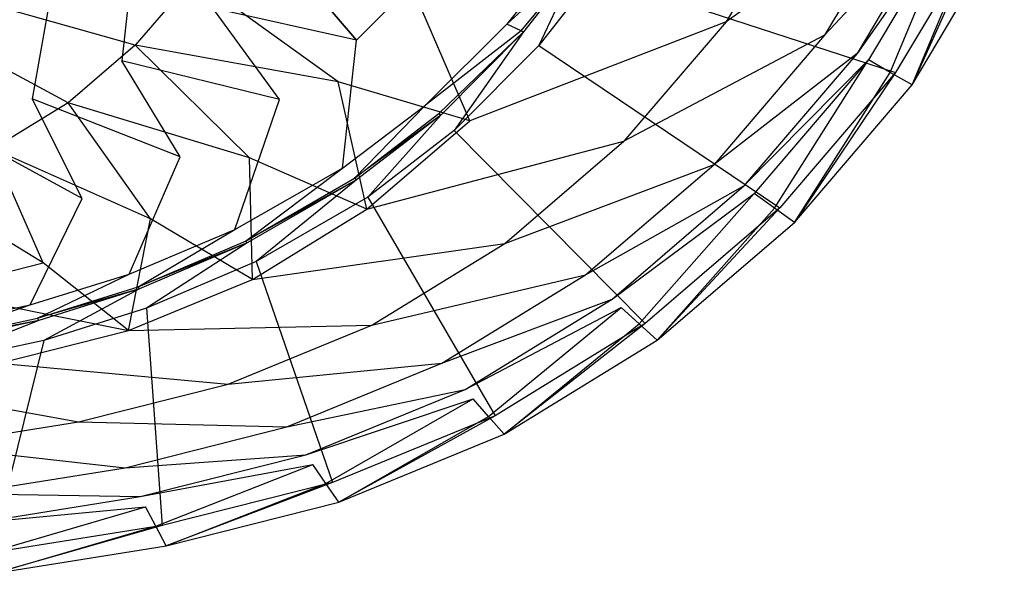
# Model space of a CAD drawing. Extents: x 0 to 0.54, y -0.45 to 0.
# Tile 31 of 38: x 0.356 to 0.519, y -0.443 to -0.351. Entities that reach past the tile are written whole.
import ezdxf

# ---------------------------------------------------------------- set-up
doc = ezdxf.new("R2010")
doc.units = 0
doc.layers.add('L3_WT_416055_0___REPLACEMTFOREM', color=7, linetype='CONTINUOUS')

msp = doc.modelspace()

# ---------------------------------------------------------------- linework, layer by layer
at = {"layer": 'L3_WT_416055_0___REPLACEMTFOREM', "color": 8}
for points, invisible_edges in [([(0.445321, -0.350943, 0.070747), (0.486467, -0.329326, 0.104226), (0.473199, -0.351611, 0.104226), (0.445321, -0.350943, 0.070747)], 13), ([(0.503868, -0.32978, 0.137705), (0.473199, -0.351611, 0.104226), (0.486467, -0.329326, 0.104226), (0.503868, -0.32978, 0.137705)], 14), ([(0.473199, -0.351611, 0.104226), (0.503868, -0.32978, 0.137705), (0.489533, -0.353856, 0.137705), (0.473199, -0.351611, 0.104226)], 13), ([(0.509597, -0.332231, 0.146178), (0.489533, -0.353856, 0.137705), (0.503868, -0.32978, 0.137705), (0.509597, -0.332231, 0.146178)], 14), ([(0.372973, -0.358076, 0.084247), (0.375892, -0.332567, 0.070497), (0.362357, -0.340373, 0.070497), (0.372973, -0.358076, 0.084247)], 13), ([(0.375892, -0.332567, 0.070497), (0.372973, -0.358076, 0.084247), (0.388065, -0.349373, 0.084247), (0.375892, -0.332567, 0.070497)], 14), ([(0.489533, -0.353856, 0.137705), (0.509597, -0.332231, 0.146178), (0.494911, -0.356897, 0.146178), (0.489533, -0.353856, 0.137705)], 13), ([(0.511601, -0.333089, 0.149142), (0.494911, -0.356897, 0.146178), (0.509597, -0.332231, 0.146178), (0.511601, -0.333089, 0.149142)], 14), ([(0.494911, -0.356897, 0.146178), (0.511601, -0.333089, 0.149142), (0.496793, -0.357961, 0.149142), (0.494911, -0.356897, 0.146178)], 13), ([(0.511601, -0.333089, 0.149142), (0.500423, -0.360014, 0.149142), (0.496793, -0.357961, 0.149142), (0.511601, -0.333089, 0.149142)], 13), ([(0.500423, -0.360014, 0.149142), (0.511601, -0.333089, 0.149142), (0.515468, -0.334743, 0.149142), (0.500423, -0.360014, 0.149142)], 14), ([(0.451365, -0.343751, 0.166747), (0.501304, -0.360058, 0.166747), (0.516282, -0.334902, 0.166747), (0.451365, -0.343751, 0.166747)], 14), ([(0.515468, -0.334743, 0.149142), (0.504052, -0.362066, 0.149142), (0.500423, -0.360014, 0.149142), (0.515468, -0.334743, 0.149142)], 13), ([(0.504052, -0.362066, 0.166747), (0.516282, -0.334902, 0.166747), (0.501304, -0.360058, 0.166747), (0.504052, -0.362066, 0.166747)], 13), ([(0.504052, -0.362066, 0.149142), (0.515468, -0.334743, 0.149142), (0.519335, -0.336398, 0.149142), (0.504052, -0.362066, 0.149142)], 14), ([(0.516282, -0.334902, 0.166747), (0.504052, -0.362066, 0.166747), (0.519335, -0.336398, 0.166747), (0.516282, -0.334902, 0.166747)], 14), ([(0.519335, -0.336398, 0.149142), (0.504052, -0.362066, 0.152757), (0.504052, -0.362066, 0.149142), (0.519335, -0.336398, 0.149142)], 13), ([(0.504052, -0.362066, 0.152757), (0.519335, -0.336398, 0.149142), (0.519335, -0.336398, 0.152757), (0.504052, -0.362066, 0.152757)], 14), ([(0.519335, -0.336398, 0.163604), (0.504052, -0.362066, 0.166747), (0.504052, -0.362066, 0.163604), (0.519335, -0.336398, 0.163604)], 13), ([(0.504052, -0.362066, 0.166747), (0.519335, -0.336398, 0.163604), (0.519335, -0.336398, 0.166747), (0.504052, -0.362066, 0.166747)], 14), ([(0.519335, -0.336398, 0.152757), (0.504052, -0.362066, 0.163604), (0.504052, -0.362066, 0.152757), (0.519335, -0.336398, 0.152757)], 13), ([(0.504052, -0.362066, 0.163604), (0.519335, -0.336398, 0.152757), (0.519335, -0.336398, 0.163604), (0.504052, -0.362066, 0.163604)], 14), ([(0.358129, -0.364414, 0.084247), (0.362357, -0.340373, 0.070497), (0.349043, -0.346057, 0.070497), (0.358129, -0.364414, 0.084247)], 13), ([(0.362357, -0.340373, 0.070497), (0.358129, -0.364414, 0.084247), (0.372973, -0.358076, 0.084247), (0.362357, -0.340373, 0.070497)], 14), ([(0.388065, -0.349373, 0.084247), (0.411905, -0.3547, 0.111747), (0.399716, -0.340419, 0.084247), (0.388065, -0.349373, 0.084247)], 13), ([(0.424379, -0.342128, 0.111747), (0.399716, -0.340419, 0.084247), (0.411905, -0.3547, 0.111747), (0.424379, -0.342128, 0.111747)], 13), ([(0.445705, -0.340809, 0.139247), (0.424379, -0.342128, 0.111747), (0.436848, -0.352, 0.139247), (0.445705, -0.340809, 0.139247)], 14), ([(0.445705, -0.340809, 0.139247), (0.436848, -0.352, 0.139247), (0.44823, -0.341612, 0.162997), (0.445705, -0.340809, 0.139247)], 14), ([(0.424379, -0.342128, 0.111747), (0.411905, -0.3547, 0.111747), (0.436848, -0.352, 0.139247), (0.424379, -0.342128, 0.111747)], 14), ([(0.44823, -0.341612, 0.162997), (0.436848, -0.352, 0.139247), (0.439226, -0.353105, 0.162997), (0.44823, -0.341612, 0.162997)], 14), ([(0.439226, -0.353105, 0.162997), (0.448629, -0.341739, 0.166747), (0.44823, -0.341612, 0.162997), (0.439226, -0.353105, 0.162997)], 14), ([(0.448629, -0.341739, 0.166747), (0.439226, -0.353105, 0.162997), (0.439601, -0.353279, 0.166747), (0.448629, -0.341739, 0.166747)], 13), ([(0.44214, -0.355543, 0.166747), (0.448629, -0.341739, 0.166747), (0.439601, -0.353279, 0.166747), (0.44214, -0.355543, 0.166747)], 13), ([(0.448629, -0.341739, 0.166747), (0.44214, -0.355543, 0.166747), (0.451365, -0.343751, 0.166747), (0.448629, -0.341739, 0.166747)], 14), ([(0.375234, -0.355483, 0.038747), (0.352552, -0.349162, 0.033479), (0.362347, -0.344374, 0.033479), (0.375234, -0.355483, 0.038747)], 14), ([(0.384812, -0.34427, 0.038747), (0.375234, -0.355483, 0.038747), (0.362347, -0.344374, 0.033479), (0.384812, -0.34427, 0.038747)], 14), ([(0.384812, -0.34427, 0.038747), (0.408877, -0.361576, 0.054747), (0.375234, -0.355483, 0.038747), (0.384812, -0.34427, 0.038747)], 13), ([(0.408877, -0.361576, 0.054747), (0.384812, -0.34427, 0.038747), (0.421517, -0.346777, 0.054747), (0.408877, -0.361576, 0.054747)], 14), ([(0.501304, -0.360058, 0.166747), (0.451365, -0.343751, 0.166747), (0.44214, -0.355543, 0.166747), (0.501304, -0.360058, 0.166747)], 13), ([(0.349043, -0.346057, 0.070497), (0.34424, -0.368773, 0.084247), (0.358129, -0.364414, 0.084247), (0.349043, -0.346057, 0.070497)], 14), ([(0.421517, -0.346777, 0.054747), (0.430695, -0.368066, 0.070747), (0.408877, -0.361576, 0.054747), (0.421517, -0.346777, 0.054747)], 13), ([(0.430695, -0.368066, 0.070747), (0.421517, -0.346777, 0.054747), (0.445321, -0.350943, 0.070747), (0.430695, -0.368066, 0.070747)], 14), ([(0.364071, -0.365059, 0.038747), (0.341632, -0.352992, 0.033479), (0.352552, -0.349162, 0.033479), (0.364071, -0.365059, 0.038747)], 14), ([(0.375234, -0.355483, 0.038747), (0.364071, -0.365059, 0.038747), (0.352552, -0.349162, 0.033479), (0.375234, -0.355483, 0.038747)], 14), ([(0.372973, -0.358076, 0.084247), (0.399159, -0.364496, 0.111747), (0.388065, -0.349373, 0.084247), (0.372973, -0.358076, 0.084247)], 13), ([(0.411905, -0.3547, 0.111747), (0.388065, -0.349373, 0.084247), (0.399159, -0.364496, 0.111747), (0.411905, -0.3547, 0.111747)], 14), ([(0.473199, -0.351611, 0.104226), (0.430695, -0.368066, 0.070747), (0.445321, -0.350943, 0.070747), (0.473199, -0.351611, 0.104226)], 14), ([(0.423366, -0.365433, 0.139247), (0.436848, -0.352, 0.139247), (0.411905, -0.3547, 0.111747), (0.423366, -0.365433, 0.139247)], 14), ([(0.439226, -0.353105, 0.162997), (0.436848, -0.352, 0.139247), (0.423366, -0.365433, 0.139247), (0.439226, -0.353105, 0.162997)], 14), ([(0.430695, -0.368066, 0.070747), (0.473199, -0.351611, 0.104226), (0.456247, -0.371457, 0.104226), (0.430695, -0.368066, 0.070747)], 13), ([(0.489533, -0.353856, 0.137705), (0.456247, -0.371457, 0.104226), (0.473199, -0.351611, 0.104226), (0.489533, -0.353856, 0.137705)], 14), ([(0.364071, -0.365059, 0.038747), (0.351628, -0.372718, 0.038747), (0.341632, -0.352992, 0.033479), (0.364071, -0.365059, 0.038747)], 14), ([(0.439226, -0.353105, 0.162997), (0.423366, -0.365433, 0.139247), (0.425552, -0.366865, 0.162997), (0.439226, -0.353105, 0.162997)], 14), ([(0.425552, -0.366865, 0.162997), (0.439601, -0.353279, 0.166747), (0.439226, -0.353105, 0.162997), (0.425552, -0.366865, 0.162997)], 14), ([(0.439601, -0.353279, 0.166747), (0.425552, -0.366865, 0.162997), (0.425897, -0.367092, 0.166747), (0.439601, -0.353279, 0.166747)], 13), ([(0.428125, -0.369668, 0.166747), (0.439601, -0.353279, 0.166747), (0.425897, -0.367092, 0.166747), (0.428125, -0.369668, 0.166747)], 13), ([(0.439601, -0.353279, 0.166747), (0.428125, -0.369668, 0.166747), (0.44214, -0.355543, 0.166747), (0.439601, -0.353279, 0.166747)], 14), ([(0.456247, -0.371457, 0.104226), (0.489533, -0.353856, 0.137705), (0.471218, -0.375298, 0.137705), (0.456247, -0.371457, 0.104226)], 13), ([(0.494911, -0.356897, 0.146178), (0.471218, -0.375298, 0.137705), (0.489533, -0.353856, 0.137705), (0.494911, -0.356897, 0.146178)], 14), ([(0.375234, -0.355483, 0.038747), (0.394145, -0.374213, 0.054747), (0.364071, -0.365059, 0.038747), (0.375234, -0.355483, 0.038747)], 13), ([(0.394145, -0.374213, 0.054747), (0.375234, -0.355483, 0.038747), (0.408877, -0.361576, 0.054747), (0.394145, -0.374213, 0.054747)], 14), ([(0.40959, -0.375899, 0.139247), (0.411905, -0.3547, 0.111747), (0.399159, -0.364496, 0.111747), (0.40959, -0.375899, 0.139247)], 14), ([(0.40959, -0.375899, 0.139247), (0.423366, -0.365433, 0.139247), (0.411905, -0.3547, 0.111747), (0.40959, -0.375899, 0.139247)], 14), ([(0.482138, -0.382497, 0.166747), (0.44214, -0.355543, 0.166747), (0.428125, -0.369668, 0.166747), (0.482138, -0.382497, 0.166747)], 13), ([(0.44214, -0.355543, 0.166747), (0.482138, -0.382497, 0.166747), (0.501304, -0.360058, 0.166747), (0.44214, -0.355543, 0.166747)], 14), ([(0.471218, -0.375298, 0.137705), (0.494911, -0.356897, 0.146178), (0.476148, -0.378864, 0.146178), (0.471218, -0.375298, 0.137705)], 13), ([(0.496793, -0.357961, 0.149142), (0.476148, -0.378864, 0.146178), (0.494911, -0.356897, 0.146178), (0.496793, -0.357961, 0.149142)], 14), ([(0.358129, -0.364414, 0.084247), (0.382649, -0.374017, 0.111747), (0.372973, -0.358076, 0.084247), (0.358129, -0.364414, 0.084247)], 13), ([(0.399159, -0.364496, 0.111747), (0.372973, -0.358076, 0.084247), (0.382649, -0.374017, 0.111747), (0.399159, -0.364496, 0.111747)], 14), ([(0.476148, -0.378864, 0.146178), (0.496793, -0.357961, 0.149142), (0.477872, -0.380112, 0.149142), (0.476148, -0.378864, 0.146178)], 13), ([(0.496793, -0.357961, 0.149142), (0.481199, -0.382519, 0.149142), (0.477872, -0.380112, 0.149142), (0.496793, -0.357961, 0.149142)], 13), ([(0.481199, -0.382519, 0.149142), (0.496793, -0.357961, 0.149142), (0.500423, -0.360014, 0.149142), (0.481199, -0.382519, 0.149142)], 14), ([(0.500423, -0.360014, 0.149142), (0.484526, -0.384926, 0.149142), (0.481199, -0.382519, 0.149142), (0.500423, -0.360014, 0.149142)], 13), ([(0.484526, -0.384926, 0.166747), (0.501304, -0.360058, 0.166747), (0.482138, -0.382497, 0.166747), (0.484526, -0.384926, 0.166747)], 13), ([(0.484526, -0.384926, 0.149142), (0.500423, -0.360014, 0.149142), (0.504052, -0.362066, 0.149142), (0.484526, -0.384926, 0.149142)], 14), ([(0.501304, -0.360058, 0.166747), (0.484526, -0.384926, 0.166747), (0.504052, -0.362066, 0.166747), (0.501304, -0.360058, 0.166747)], 14), ([(0.408877, -0.361576, 0.054747), (0.413649, -0.382689, 0.070747), (0.394145, -0.374213, 0.054747), (0.408877, -0.361576, 0.054747)], 13), ([(0.413649, -0.382689, 0.070747), (0.408877, -0.361576, 0.054747), (0.430695, -0.368066, 0.070747), (0.413649, -0.382689, 0.070747)], 14), ([(0.504052, -0.362066, 0.149142), (0.484526, -0.384926, 0.152757), (0.484526, -0.384926, 0.149142), (0.504052, -0.362066, 0.149142)], 13), ([(0.484526, -0.384926, 0.152757), (0.504052, -0.362066, 0.149142), (0.504052, -0.362066, 0.152757), (0.484526, -0.384926, 0.152757)], 14), ([(0.504052, -0.362066, 0.163604), (0.484526, -0.384926, 0.166747), (0.484526, -0.384926, 0.163604), (0.504052, -0.362066, 0.163604)], 13), ([(0.484526, -0.384926, 0.166747), (0.504052, -0.362066, 0.163604), (0.504052, -0.362066, 0.166747), (0.484526, -0.384926, 0.166747)], 14), ([(0.504052, -0.362066, 0.152757), (0.484526, -0.384926, 0.163604), (0.484526, -0.384926, 0.152757), (0.504052, -0.362066, 0.152757)], 13), ([(0.484526, -0.384926, 0.163604), (0.504052, -0.362066, 0.152757), (0.504052, -0.362066, 0.163604), (0.484526, -0.384926, 0.163604)], 14), ([(0.34424, -0.368773, 0.084247), (0.36641, -0.38095, 0.111747), (0.358129, -0.364414, 0.084247), (0.34424, -0.368773, 0.084247)], 13), ([(0.364071, -0.365059, 0.038747), (0.377724, -0.38432, 0.054747), (0.351628, -0.372718, 0.038747), (0.364071, -0.365059, 0.038747)], 13), ([(0.382649, -0.374017, 0.111747), (0.358129, -0.364414, 0.084247), (0.36641, -0.38095, 0.111747), (0.382649, -0.374017, 0.111747)], 14), ([(0.377724, -0.38432, 0.054747), (0.364071, -0.365059, 0.038747), (0.394145, -0.374213, 0.054747), (0.377724, -0.38432, 0.054747)], 14), ([(0.391747, -0.386072, 0.139247), (0.399159, -0.364496, 0.111747), (0.382649, -0.374017, 0.111747), (0.391747, -0.386072, 0.139247)], 14), ([(0.391747, -0.386072, 0.139247), (0.40959, -0.375899, 0.139247), (0.399159, -0.364496, 0.111747), (0.391747, -0.386072, 0.139247)], 14), ([(0.411579, -0.377587, 0.162997), (0.423366, -0.365433, 0.139247), (0.40959, -0.375899, 0.139247), (0.411579, -0.377587, 0.162997)], 14), ([(0.411579, -0.377587, 0.162997), (0.425552, -0.366865, 0.162997), (0.423366, -0.365433, 0.139247), (0.411579, -0.377587, 0.162997)], 14), ([(0.411579, -0.377587, 0.162997), (0.425897, -0.367092, 0.166747), (0.425552, -0.366865, 0.162997), (0.411579, -0.377587, 0.162997)], 13), ([(0.425897, -0.367092, 0.166747), (0.411579, -0.377587, 0.162997), (0.411894, -0.377854, 0.166747), (0.425897, -0.367092, 0.166747)], 14), ([(0.413764, -0.380705, 0.166747), (0.425897, -0.367092, 0.166747), (0.411894, -0.377854, 0.166747), (0.413764, -0.380705, 0.166747)], 13), ([(0.425897, -0.367092, 0.166747), (0.413764, -0.380705, 0.166747), (0.428125, -0.369668, 0.166747), (0.425897, -0.367092, 0.166747)], 14), ([(0.36641, -0.38095, 0.111747), (0.34424, -0.368773, 0.084247), (0.351216, -0.385719, 0.111747), (0.36641, -0.38095, 0.111747)], 14), ([(0.456247, -0.371457, 0.104226), (0.413649, -0.382689, 0.070747), (0.430695, -0.368066, 0.070747), (0.456247, -0.371457, 0.104226)], 13), ([(0.459784, -0.401673, 0.166747), (0.428125, -0.369668, 0.166747), (0.413764, -0.380705, 0.166747), (0.459784, -0.401673, 0.166747)], 13), ([(0.428125, -0.369668, 0.166747), (0.459784, -0.401673, 0.166747), (0.482138, -0.382497, 0.166747), (0.428125, -0.369668, 0.166747)], 14), ([(0.413649, -0.382689, 0.070747), (0.456247, -0.371457, 0.104226), (0.43649, -0.388405, 0.104226), (0.413649, -0.382689, 0.070747)], 14), ([(0.471218, -0.375298, 0.137705), (0.43649, -0.388405, 0.104226), (0.456247, -0.371457, 0.104226), (0.471218, -0.375298, 0.137705)], 13), ([(0.351628, -0.372718, 0.038747), (0.359958, -0.391612, 0.054747), (0.338166, -0.378243, 0.038747), (0.351628, -0.372718, 0.038747)], 13), ([(0.359958, -0.391612, 0.054747), (0.351628, -0.372718, 0.038747), (0.377724, -0.38432, 0.054747), (0.359958, -0.391612, 0.054747)], 14), ([(0.374197, -0.393479, 0.139247), (0.382649, -0.374017, 0.111747), (0.36641, -0.38095, 0.111747), (0.374197, -0.393479, 0.139247)], 14), ([(0.374197, -0.393479, 0.139247), (0.391747, -0.386072, 0.139247), (0.382649, -0.374017, 0.111747), (0.374197, -0.393479, 0.139247)], 14), ([(0.394145, -0.374213, 0.054747), (0.394648, -0.394384, 0.070747), (0.377724, -0.38432, 0.054747), (0.394145, -0.374213, 0.054747)], 13), ([(0.394648, -0.394384, 0.070747), (0.394145, -0.374213, 0.054747), (0.413649, -0.382689, 0.070747), (0.394648, -0.394384, 0.070747)], 14), ([(0.43649, -0.388405, 0.104226), (0.471218, -0.375298, 0.137705), (0.449874, -0.393608, 0.137705), (0.43649, -0.388405, 0.104226)], 14), ([(0.476148, -0.378864, 0.146178), (0.449874, -0.393608, 0.137705), (0.471218, -0.375298, 0.137705), (0.476148, -0.378864, 0.146178)], 13), ([(0.393483, -0.388008, 0.162997), (0.40959, -0.375899, 0.139247), (0.391747, -0.386072, 0.139247), (0.393483, -0.388008, 0.162997)], 14), ([(0.393483, -0.388008, 0.162997), (0.411579, -0.377587, 0.162997), (0.40959, -0.375899, 0.139247), (0.393483, -0.388008, 0.162997)], 14), ([(0.341448, -0.396293, 0.054747), (0.338166, -0.378243, 0.038747), (0.359958, -0.391612, 0.054747), (0.341448, -0.396293, 0.054747)], 14), ([(0.393483, -0.388008, 0.162997), (0.411894, -0.377854, 0.166747), (0.411579, -0.377587, 0.162997), (0.393483, -0.388008, 0.162997)], 13), ([(0.411894, -0.377854, 0.166747), (0.393483, -0.388008, 0.162997), (0.393757, -0.388313, 0.166747), (0.411894, -0.377854, 0.166747)], 14), ([(0.395258, -0.391377, 0.166747), (0.411894, -0.377854, 0.166747), (0.393757, -0.388313, 0.166747), (0.395258, -0.391377, 0.166747)], 13), ([(0.411894, -0.377854, 0.166747), (0.395258, -0.391377, 0.166747), (0.413764, -0.380705, 0.166747), (0.411894, -0.377854, 0.166747)], 14), ([(0.449874, -0.393608, 0.137705), (0.476148, -0.378864, 0.146178), (0.45428, -0.397623, 0.146178), (0.449874, -0.393608, 0.137705)], 14), ([(0.477872, -0.380112, 0.149142), (0.45428, -0.397623, 0.146178), (0.476148, -0.378864, 0.146178), (0.477872, -0.380112, 0.149142)], 13), ([(0.45428, -0.397623, 0.146178), (0.477872, -0.380112, 0.149142), (0.455822, -0.399027, 0.149142), (0.45428, -0.397623, 0.146178)], 14), ([(0.477872, -0.380112, 0.149142), (0.458796, -0.401737, 0.149142), (0.455822, -0.399027, 0.149142), (0.477872, -0.380112, 0.149142)], 13), ([(0.458796, -0.401737, 0.149142), (0.477872, -0.380112, 0.149142), (0.481199, -0.382519, 0.149142), (0.458796, -0.401737, 0.149142)], 14), ([(0.357775, -0.398574, 0.139247), (0.36641, -0.38095, 0.111747), (0.351216, -0.385719, 0.111747), (0.357775, -0.398574, 0.139247)], 14), ([(0.357775, -0.398574, 0.139247), (0.374197, -0.393479, 0.139247), (0.36641, -0.38095, 0.111747), (0.357775, -0.398574, 0.139247)], 14), ([(0.434878, -0.417003, 0.166747), (0.413764, -0.380705, 0.166747), (0.395258, -0.391377, 0.166747), (0.434878, -0.417003, 0.166747)], 13), ([(0.413764, -0.380705, 0.166747), (0.434878, -0.417003, 0.166747), (0.459784, -0.401673, 0.166747), (0.413764, -0.380705, 0.166747)], 14), ([(0.43649, -0.388405, 0.104226), (0.394648, -0.394384, 0.070747), (0.413649, -0.382689, 0.070747), (0.43649, -0.388405, 0.104226)], 13), ([(0.481199, -0.382519, 0.149142), (0.46177, -0.404447, 0.149142), (0.458796, -0.401737, 0.149142), (0.481199, -0.382519, 0.149142)], 13), ([(0.46177, -0.404447, 0.166747), (0.482138, -0.382497, 0.166747), (0.459784, -0.401673, 0.166747), (0.46177, -0.404447, 0.166747)], 13), ([(0.482138, -0.382497, 0.166747), (0.46177, -0.404447, 0.166747), (0.484526, -0.384926, 0.166747), (0.482138, -0.382497, 0.166747)], 14), ([(0.46177, -0.404447, 0.149142), (0.481199, -0.382519, 0.149142), (0.484526, -0.384926, 0.149142), (0.46177, -0.404447, 0.149142)], 14), ([(0.377724, -0.38432, 0.054747), (0.374091, -0.402821, 0.070747), (0.359958, -0.391612, 0.054747), (0.377724, -0.38432, 0.054747)], 13), ([(0.374091, -0.402821, 0.070747), (0.377724, -0.38432, 0.054747), (0.394648, -0.394384, 0.070747), (0.374091, -0.402821, 0.070747)], 14), ([(0.484526, -0.384926, 0.152757), (0.46177, -0.404447, 0.149142), (0.484526, -0.384926, 0.149142), (0.484526, -0.384926, 0.152757)], 13), ([(0.46177, -0.404447, 0.149142), (0.484526, -0.384926, 0.152757), (0.46177, -0.404447, 0.152757), (0.46177, -0.404447, 0.149142)], 14), ([(0.484526, -0.384926, 0.166747), (0.46177, -0.404447, 0.163604), (0.484526, -0.384926, 0.163604), (0.484526, -0.384926, 0.166747)], 13), ([(0.46177, -0.404447, 0.163604), (0.484526, -0.384926, 0.166747), (0.46177, -0.404447, 0.166747), (0.46177, -0.404447, 0.163604)], 14), ([(0.484526, -0.384926, 0.163604), (0.46177, -0.404447, 0.152757), (0.484526, -0.384926, 0.152757), (0.484526, -0.384926, 0.163604)], 13), ([(0.46177, -0.404447, 0.152757), (0.484526, -0.384926, 0.163604), (0.46177, -0.404447, 0.163604), (0.46177, -0.404447, 0.152757)], 14), ([(0.337932, -0.402788, 0.139247), (0.357775, -0.398574, 0.139247), (0.351216, -0.385719, 0.111747), (0.337932, -0.402788, 0.139247)], 14), ([(0.375682, -0.395595, 0.162997), (0.391747, -0.386072, 0.139247), (0.374197, -0.393479, 0.139247), (0.375682, -0.395595, 0.162997)], 14), ([(0.375682, -0.395595, 0.162997), (0.393483, -0.388008, 0.162997), (0.391747, -0.386072, 0.139247), (0.375682, -0.395595, 0.162997)], 14), ([(0.375682, -0.395595, 0.162997), (0.393757, -0.388313, 0.166747), (0.393483, -0.388008, 0.162997), (0.375682, -0.395595, 0.162997)], 13), ([(0.393757, -0.388313, 0.166747), (0.375682, -0.395595, 0.162997), (0.375917, -0.39593, 0.166747), (0.393757, -0.388313, 0.166747)], 14), ([(0.377079, -0.399138, 0.166747), (0.393757, -0.388313, 0.166747), (0.375917, -0.39593, 0.166747), (0.377079, -0.399138, 0.166747)], 13), ([(0.393757, -0.388313, 0.166747), (0.377079, -0.399138, 0.166747), (0.395258, -0.391377, 0.166747), (0.393757, -0.388313, 0.166747)], 14), ([(0.394648, -0.394384, 0.070747), (0.43649, -0.388405, 0.104226), (0.414468, -0.40196, 0.104226), (0.394648, -0.394384, 0.070747)], 14), ([(0.449874, -0.393608, 0.137705), (0.414468, -0.40196, 0.104226), (0.43649, -0.388405, 0.104226), (0.449874, -0.393608, 0.137705)], 13), ([(0.374091, -0.402821, 0.070747), (0.341448, -0.396293, 0.054747), (0.359958, -0.391612, 0.054747), (0.374091, -0.402821, 0.070747)], 13), ([(0.407909, -0.428071, 0.166747), (0.395258, -0.391377, 0.166747), (0.377079, -0.399138, 0.166747), (0.407909, -0.428071, 0.166747)], 13), ([(0.395258, -0.391377, 0.166747), (0.407909, -0.428071, 0.166747), (0.434878, -0.417003, 0.166747), (0.395258, -0.391377, 0.166747)], 14), ([(0.359026, -0.400815, 0.162997), (0.374197, -0.393479, 0.139247), (0.357775, -0.398574, 0.139247), (0.359026, -0.400815, 0.162997)], 14), ([(0.359026, -0.400815, 0.162997), (0.375682, -0.395595, 0.162997), (0.374197, -0.393479, 0.139247), (0.359026, -0.400815, 0.162997)], 14), ([(0.414468, -0.40196, 0.104226), (0.374091, -0.402821, 0.070747), (0.394648, -0.394384, 0.070747), (0.414468, -0.40196, 0.104226)], 13), ([(0.414468, -0.40196, 0.104226), (0.449874, -0.393608, 0.137705), (0.426082, -0.408253, 0.137705), (0.414468, -0.40196, 0.104226)], 14), ([(0.45428, -0.397623, 0.146178), (0.426082, -0.408253, 0.137705), (0.449874, -0.393608, 0.137705), (0.45428, -0.397623, 0.146178)], 13), ([(0.341448, -0.396293, 0.054747), (0.374091, -0.402821, 0.070747), (0.352673, -0.408237, 0.070747), (0.341448, -0.396293, 0.054747)], 14), ([(0.359026, -0.400815, 0.162997), (0.375917, -0.39593, 0.166747), (0.375682, -0.395595, 0.162997), (0.359026, -0.400815, 0.162997)], 13), ([(0.375917, -0.39593, 0.166747), (0.359026, -0.400815, 0.162997), (0.359224, -0.401169, 0.166747), (0.375917, -0.39593, 0.166747)], 14), ([(0.360079, -0.404474, 0.166747), (0.375917, -0.39593, 0.166747), (0.359224, -0.401169, 0.166747), (0.360079, -0.404474, 0.166747)], 13), ([(0.375917, -0.39593, 0.166747), (0.360079, -0.404474, 0.166747), (0.377079, -0.399138, 0.166747), (0.375917, -0.39593, 0.166747)], 14), ([(0.426082, -0.408253, 0.137705), (0.45428, -0.397623, 0.146178), (0.429905, -0.412626, 0.146178), (0.426082, -0.408253, 0.137705)], 14), ([(0.455822, -0.399027, 0.149142), (0.429905, -0.412626, 0.146178), (0.45428, -0.397623, 0.146178), (0.455822, -0.399027, 0.149142)], 13), ([(0.3389, -0.405131, 0.162997), (0.357775, -0.398574, 0.139247), (0.337932, -0.402788, 0.139247), (0.3389, -0.405131, 0.162997)], 14), ([(0.3389, -0.405131, 0.162997), (0.359026, -0.400815, 0.162997), (0.357775, -0.398574, 0.139247), (0.3389, -0.405131, 0.162997)], 14), ([(0.379691, -0.435207, 0.166747), (0.377079, -0.399138, 0.166747), (0.360079, -0.404474, 0.166747), (0.379691, -0.435207, 0.166747)], 13), ([(0.377079, -0.399138, 0.166747), (0.379691, -0.435207, 0.166747), (0.407909, -0.428071, 0.166747), (0.377079, -0.399138, 0.166747)], 14), ([(0.429905, -0.412626, 0.146178), (0.455822, -0.399027, 0.149142), (0.431243, -0.414156, 0.149142), (0.429905, -0.412626, 0.146178)], 14), ([(0.455822, -0.399027, 0.149142), (0.433823, -0.417108, 0.149142), (0.431243, -0.414156, 0.149142), (0.455822, -0.399027, 0.149142)], 13), ([(0.433823, -0.417108, 0.149142), (0.455822, -0.399027, 0.149142), (0.458796, -0.401737, 0.149142), (0.433823, -0.417108, 0.149142)], 14), ([(0.3389, -0.405131, 0.162997), (0.359224, -0.401169, 0.166747), (0.359026, -0.400815, 0.162997), (0.3389, -0.405131, 0.162997)], 13), ([(0.359224, -0.401169, 0.166747), (0.3389, -0.405131, 0.162997), (0.339053, -0.405501, 0.166747), (0.359224, -0.401169, 0.166747)], 14), ([(0.339636, -0.408865, 0.166747), (0.359224, -0.401169, 0.166747), (0.339053, -0.405501, 0.166747), (0.339636, -0.408865, 0.166747)], 13), ([(0.359224, -0.401169, 0.166747), (0.339636, -0.408865, 0.166747), (0.360079, -0.404474, 0.166747), (0.359224, -0.401169, 0.166747)], 14), ([(0.390643, -0.411738, 0.104226), (0.352673, -0.408237, 0.070747), (0.374091, -0.402821, 0.070747), (0.390643, -0.411738, 0.104226)], 13), ([(0.374091, -0.402821, 0.070747), (0.414468, -0.40196, 0.104226), (0.390643, -0.411738, 0.104226), (0.374091, -0.402821, 0.070747)], 14), ([(0.426082, -0.408253, 0.137705), (0.390643, -0.411738, 0.104226), (0.414468, -0.40196, 0.104226), (0.426082, -0.408253, 0.137705)], 13), ([(0.458796, -0.401737, 0.149142), (0.436404, -0.42006, 0.149142), (0.433823, -0.417108, 0.149142), (0.458796, -0.401737, 0.149142)], 13), ([(0.436404, -0.42006, 0.166747), (0.459784, -0.401673, 0.166747), (0.434878, -0.417003, 0.166747), (0.436404, -0.42006, 0.166747)], 13), ([(0.459784, -0.401673, 0.166747), (0.436404, -0.42006, 0.166747), (0.46177, -0.404447, 0.166747), (0.459784, -0.401673, 0.166747)], 14), ([(0.436404, -0.42006, 0.149142), (0.458796, -0.401737, 0.149142), (0.46177, -0.404447, 0.149142), (0.436404, -0.42006, 0.149142)], 14), ([(0.351337, -0.439738, 0.166747), (0.360079, -0.404474, 0.166747), (0.339636, -0.408865, 0.166747), (0.351337, -0.439738, 0.166747)], 13), ([(0.360079, -0.404474, 0.166747), (0.351337, -0.439738, 0.166747), (0.379691, -0.435207, 0.166747), (0.360079, -0.404474, 0.166747)], 14), ([(0.46177, -0.404447, 0.152757), (0.436404, -0.42006, 0.149142), (0.46177, -0.404447, 0.149142), (0.46177, -0.404447, 0.152757)], 13), ([(0.436404, -0.42006, 0.149142), (0.46177, -0.404447, 0.152757), (0.436404, -0.42006, 0.152757), (0.436404, -0.42006, 0.149142)], 14), ([(0.46177, -0.404447, 0.166747), (0.436404, -0.42006, 0.163604), (0.46177, -0.404447, 0.163604), (0.46177, -0.404447, 0.166747)], 13), ([(0.436404, -0.42006, 0.163604), (0.46177, -0.404447, 0.166747), (0.436404, -0.42006, 0.166747), (0.436404, -0.42006, 0.163604)], 14), ([(0.46177, -0.404447, 0.163604), (0.436404, -0.42006, 0.152757), (0.46177, -0.404447, 0.152757), (0.46177, -0.404447, 0.163604)], 13), ([(0.436404, -0.42006, 0.152757), (0.46177, -0.404447, 0.163604), (0.436404, -0.42006, 0.163604), (0.436404, -0.42006, 0.152757)], 14), ([(0.365818, -0.418016, 0.104226), (0.331276, -0.411657, 0.070747), (0.352673, -0.408237, 0.070747), (0.365818, -0.418016, 0.104226)], 13), ([(0.352673, -0.408237, 0.070747), (0.390643, -0.411738, 0.104226), (0.365818, -0.418016, 0.104226), (0.352673, -0.408237, 0.070747)], 14), ([(0.390643, -0.411738, 0.104226), (0.426082, -0.408253, 0.137705), (0.400341, -0.418817, 0.137705), (0.390643, -0.411738, 0.104226)], 14), ([(0.429905, -0.412626, 0.146178), (0.400341, -0.418817, 0.137705), (0.426082, -0.408253, 0.137705), (0.429905, -0.412626, 0.146178)], 13), ([(0.331276, -0.411657, 0.070747), (0.365818, -0.418016, 0.104226), (0.341019, -0.421979, 0.104226), (0.331276, -0.411657, 0.070747)], 14), ([(0.400341, -0.418817, 0.137705), (0.365818, -0.418016, 0.104226), (0.390643, -0.411738, 0.104226), (0.400341, -0.418817, 0.137705)], 13), ([(0.400341, -0.418817, 0.137705), (0.429905, -0.412626, 0.146178), (0.403534, -0.423449, 0.146178), (0.400341, -0.418817, 0.137705)], 14), ([(0.431243, -0.414156, 0.149142), (0.403534, -0.423449, 0.146178), (0.429905, -0.412626, 0.146178), (0.431243, -0.414156, 0.149142)], 13), ([(0.403534, -0.423449, 0.146178), (0.431243, -0.414156, 0.149142), (0.404651, -0.42507, 0.149142), (0.403534, -0.423449, 0.146178)], 14), ([(0.431243, -0.414156, 0.149142), (0.406806, -0.428197, 0.149142), (0.404651, -0.42507, 0.149142), (0.431243, -0.414156, 0.149142)], 13), ([(0.406806, -0.428197, 0.149142), (0.431243, -0.414156, 0.149142), (0.433823, -0.417108, 0.149142), (0.406806, -0.428197, 0.149142)], 14), ([(0.433823, -0.417108, 0.149142), (0.408961, -0.431323, 0.149142), (0.406806, -0.428197, 0.149142), (0.433823, -0.417108, 0.149142)], 13), ([(0.408961, -0.431323, 0.166747), (0.434878, -0.417003, 0.166747), (0.407909, -0.428071, 0.166747), (0.408961, -0.431323, 0.166747)], 13), ([(0.434878, -0.417003, 0.166747), (0.408961, -0.431323, 0.166747), (0.436404, -0.42006, 0.166747), (0.434878, -0.417003, 0.166747)], 14), ([(0.408961, -0.431323, 0.149142), (0.433823, -0.417108, 0.149142), (0.436404, -0.42006, 0.149142), (0.408961, -0.431323, 0.149142)], 14), ([(0.373521, -0.425599, 0.137705), (0.341019, -0.421979, 0.104226), (0.365818, -0.418016, 0.104226), (0.373521, -0.425599, 0.137705)], 13), ([(0.365818, -0.418016, 0.104226), (0.400341, -0.418817, 0.137705), (0.373521, -0.425599, 0.137705), (0.365818, -0.418016, 0.104226)], 14), ([(0.403534, -0.423449, 0.146178), (0.373521, -0.425599, 0.137705), (0.400341, -0.418817, 0.137705), (0.403534, -0.423449, 0.146178)], 13), ([(0.436404, -0.42006, 0.152757), (0.408961, -0.431323, 0.149142), (0.436404, -0.42006, 0.149142), (0.436404, -0.42006, 0.152757)], 13), ([(0.408961, -0.431323, 0.149142), (0.436404, -0.42006, 0.152757), (0.408961, -0.431323, 0.152757), (0.408961, -0.431323, 0.149142)], 14), ([(0.436404, -0.42006, 0.166747), (0.408961, -0.431323, 0.163604), (0.436404, -0.42006, 0.163604), (0.436404, -0.42006, 0.166747)], 13), ([(0.408961, -0.431323, 0.163604), (0.436404, -0.42006, 0.166747), (0.408961, -0.431323, 0.166747), (0.408961, -0.431323, 0.163604)], 14), ([(0.436404, -0.42006, 0.163604), (0.408961, -0.431323, 0.152757), (0.436404, -0.42006, 0.152757), (0.436404, -0.42006, 0.163604)], 13), ([(0.408961, -0.431323, 0.152757), (0.436404, -0.42006, 0.163604), (0.408961, -0.431323, 0.163604), (0.408961, -0.431323, 0.152757)], 14), ([(0.341019, -0.421979, 0.104226), (0.373521, -0.425599, 0.137705), (0.346728, -0.429881, 0.137705), (0.341019, -0.421979, 0.104226)], 14), ([(0.373521, -0.425599, 0.137705), (0.403534, -0.423449, 0.146178), (0.376057, -0.430398, 0.146178), (0.373521, -0.425599, 0.137705)], 14), ([(0.404651, -0.42507, 0.149142), (0.376057, -0.430398, 0.146178), (0.403534, -0.423449, 0.146178), (0.404651, -0.42507, 0.149142)], 13), ([(0.376057, -0.430398, 0.146178), (0.346728, -0.429881, 0.137705), (0.373521, -0.425599, 0.137705), (0.376057, -0.430398, 0.146178)], 13), ([(0.376057, -0.430398, 0.146178), (0.404651, -0.42507, 0.149142), (0.376944, -0.432077, 0.149142), (0.376057, -0.430398, 0.146178)], 14), ([(0.404651, -0.42507, 0.149142), (0.378656, -0.435315, 0.149142), (0.376944, -0.432077, 0.149142), (0.404651, -0.42507, 0.149142)], 13), ([(0.378656, -0.435315, 0.149142), (0.404651, -0.42507, 0.149142), (0.406806, -0.428197, 0.149142), (0.378656, -0.435315, 0.149142)], 14), ([(0.406806, -0.428197, 0.149142), (0.380367, -0.438554, 0.149142), (0.378656, -0.435315, 0.149142), (0.406806, -0.428197, 0.149142)], 13), ([(0.380367, -0.438554, 0.166747), (0.407909, -0.428071, 0.166747), (0.379691, -0.435207, 0.166747), (0.380367, -0.438554, 0.166747)], 13), ([(0.407909, -0.428071, 0.166747), (0.380367, -0.438554, 0.166747), (0.408961, -0.431323, 0.166747), (0.407909, -0.428071, 0.166747)], 14), ([(0.380367, -0.438554, 0.149142), (0.406806, -0.428197, 0.149142), (0.408961, -0.431323, 0.149142), (0.380367, -0.438554, 0.149142)], 14), ([(0.346728, -0.429881, 0.137705), (0.376057, -0.430398, 0.146178), (0.348608, -0.434784, 0.146178), (0.346728, -0.429881, 0.137705)], 14), ([(0.376944, -0.432077, 0.149142), (0.348608, -0.434784, 0.146178), (0.376057, -0.430398, 0.146178), (0.376944, -0.432077, 0.149142)], 13), ([(0.348608, -0.434784, 0.146178), (0.376944, -0.432077, 0.149142), (0.349266, -0.4365, 0.149142), (0.348608, -0.434784, 0.146178)], 14), ([(0.376944, -0.432077, 0.149142), (0.350534, -0.439809, 0.149142), (0.349266, -0.4365, 0.149142), (0.376944, -0.432077, 0.149142)], 13), ([(0.350534, -0.439809, 0.149142), (0.376944, -0.432077, 0.149142), (0.378656, -0.435315, 0.149142), (0.350534, -0.439809, 0.149142)], 14), ([(0.408961, -0.431323, 0.152757), (0.380367, -0.438554, 0.149142), (0.408961, -0.431323, 0.149142), (0.408961, -0.431323, 0.152757)], 13), ([(0.380367, -0.438554, 0.149142), (0.408961, -0.431323, 0.152757), (0.380367, -0.438554, 0.152757), (0.380367, -0.438554, 0.149142)], 14), ([(0.408961, -0.431323, 0.166747), (0.380367, -0.438554, 0.163604), (0.408961, -0.431323, 0.163604), (0.408961, -0.431323, 0.166747)], 13), ([(0.380367, -0.438554, 0.163604), (0.408961, -0.431323, 0.166747), (0.380367, -0.438554, 0.166747), (0.380367, -0.438554, 0.163604)], 14), ([(0.408961, -0.431323, 0.163604), (0.380367, -0.438554, 0.152757), (0.408961, -0.431323, 0.152757), (0.408961, -0.431323, 0.163604)], 13), ([(0.380367, -0.438554, 0.152757), (0.408961, -0.431323, 0.163604), (0.380367, -0.438554, 0.163604), (0.380367, -0.438554, 0.152757)], 14), ([(0.378656, -0.435315, 0.149142), (0.351803, -0.443118, 0.149142), (0.350534, -0.439809, 0.149142), (0.378656, -0.435315, 0.149142)], 13), ([(0.351803, -0.443118, 0.166747), (0.379691, -0.435207, 0.166747), (0.351337, -0.439738, 0.166747), (0.351803, -0.443118, 0.166747)], 13), ([(0.379691, -0.435207, 0.166747), (0.351803, -0.443118, 0.166747), (0.380367, -0.438554, 0.166747), (0.379691, -0.435207, 0.166747)], 14), ([(0.351803, -0.443118, 0.149142), (0.378656, -0.435315, 0.149142), (0.380367, -0.438554, 0.149142), (0.351803, -0.443118, 0.149142)], 14), ([(0.380367, -0.438554, 0.152757), (0.351803, -0.443118, 0.149142), (0.380367, -0.438554, 0.149142), (0.380367, -0.438554, 0.152757)], 13), ([(0.351803, -0.443118, 0.149142), (0.380367, -0.438554, 0.152757), (0.351803, -0.443118, 0.152757), (0.351803, -0.443118, 0.149142)], 14), ([(0.380367, -0.438554, 0.166747), (0.351803, -0.443118, 0.163604), (0.380367, -0.438554, 0.163604), (0.380367, -0.438554, 0.166747)], 13), ([(0.351803, -0.443118, 0.163604), (0.380367, -0.438554, 0.166747), (0.351803, -0.443118, 0.166747), (0.351803, -0.443118, 0.163604)], 14), ([(0.380367, -0.438554, 0.163604), (0.351803, -0.443118, 0.152757), (0.380367, -0.438554, 0.152757), (0.380367, -0.438554, 0.163604)], 13), ([(0.351803, -0.443118, 0.152757), (0.380367, -0.438554, 0.163604), (0.351803, -0.443118, 0.163604), (0.351803, -0.443118, 0.152757)], 14)]:
    msp.add_3dface(points, dxfattribs=dict(at, invisible_edges=invisible_edges))

doc.saveas('drawing.dxf')
